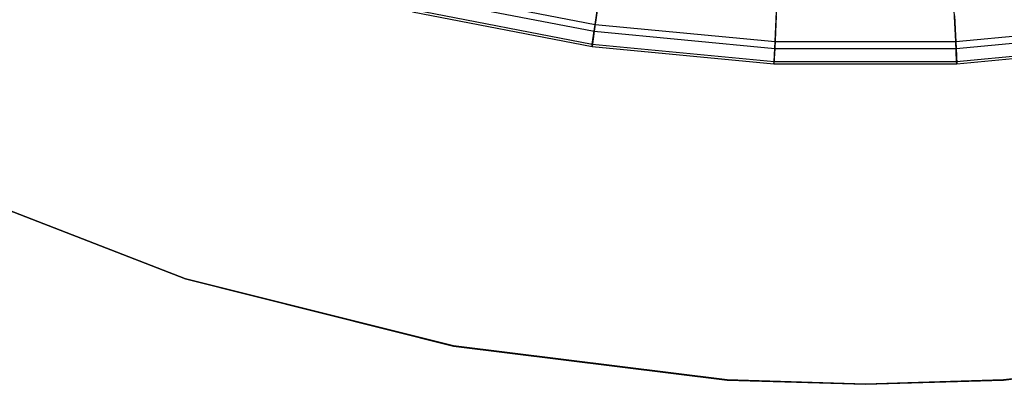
# Model space of a CAD drawing. Extents: x 0.1 to 16.1, y -7.1 to 6.9.
# Tile 14 of 118: x 5.4 to 8.5, y -7.1 to -6. Entities that reach past the tile are written whole.
import ezdxf

# ---------------------------------------------------------------- set-up
doc = ezdxf.new("R2010")
doc.units = 0
doc.header["$LTSCALE"] = 2.54
doc.layers.get('0').update_dxf_attribs({"color": 13, "linetype": 'CONTINUOUS'})

# ---------------------------------------------------------------- blocks, each defined once
blk = doc.blocks.new('DROPS_WOOD_A_PM_STL')
at = {"color": 0}
for p, q in [((5.9579, -6.7692, 27.4), (5.1543, -6.4579, 27.3998)), ((5.9579, -6.7692, 27.4), (5.1543, -6.4579, 27.3998)), ((5.1543, -6.4584, 26.3998), (5.9579, -6.7697, 26.4)), ((5.1543, -6.4584, 26.3998), (5.9579, -6.7697, 26.4)), ((6.7938, -6.9794, 27.4001), (5.9579, -6.7692, 27.4)), ((5.9579, -6.7692, 27.4), (5.9579, -6.7697, 26.4)), ((5.9579, -6.7692, 27.4), (5.9579, -6.7697, 26.4)), ((6.7938, -6.9794, 27.4001), (5.9579, -6.7692, 27.4)), ((5.9579, -6.7697, 26.4), (6.7938, -6.9799, 26.4001)), ((5.9579, -6.7697, 26.4), (6.7938, -6.9799, 26.4001)), ((7.6491, -7.0853, 27.4002), (6.7938, -6.9794, 27.4001)), ((6.7938, -6.9794, 27.4001), (6.7938, -6.9799, 26.4001)), ((6.7938, -6.9794, 27.4001), (6.7938, -6.9799, 26.4001)), ((7.6491, -7.0853, 27.4002), (6.7938, -6.9794, 27.4001)), ((6.7938, -6.9799, 26.4001), (7.6491, -7.0859, 26.4002)), ((6.7938, -6.9799, 26.4001), (7.6491, -7.0859, 26.4002)), ((9.3662, -6.9794, 27.4001), (8.5109, -7.0853, 27.4002)), ((9.3662, -6.9794, 27.4001), (8.5109, -7.0853, 27.4002)), ((8.5109, -7.0859, 26.4002), (9.3662, -6.9799, 26.4001)), ((8.5109, -7.0859, 26.4002), (9.3662, -6.9799, 26.4001)), ((8.08, -7.0986, 27.4002), (7.6491, -7.0853, 27.4002)), ((7.6491, -7.0853, 27.4002), (7.6491, -7.0859, 26.4002)), ((7.6491, -7.0853, 27.4002), (7.6491, -7.0859, 26.4002)), ((8.08, -7.0986, 27.4002), (7.6491, -7.0853, 27.4002)), ((7.6491, -7.0859, 26.4002), (8.08, -7.0991, 26.4002)), ((7.6491, -7.0859, 26.4002), (8.08, -7.0991, 26.4002)), ((8.5109, -7.0853, 27.4002), (8.08, -7.0986, 27.4002)), ((8.5109, -7.0853, 27.4002), (8.08, -7.0986, 27.4002)), ((8.08, -7.0991, 26.4002), (8.5109, -7.0859, 26.4002)), ((8.08, -7.0991, 26.4002), (8.5109, -7.0859, 26.4002)), ((8.08, -7.0986, 27.4002), (8.08, -7.0991, 26.4002)), ((8.08, -7.0986, 27.4002), (8.08, -7.0991, 26.4002)), ((8.5109, -7.0853, 27.4002), (8.5109, -7.0859, 26.4002)), ((8.5109, -7.0853, 27.4002), (8.5109, -7.0859, 26.4002))]:
    blk.add_line(p, q, dxfattribs=at)

msp = doc.modelspace()

# ---------------------------------------------------------------- linework, layer by layer
at = {"color": 0}
for p, q in [((6.6827, -5.8679, 9.1056), (7.2365, -5.9747, 9.1057)), ((6.6827, -5.8679, 9.1056), (7.2365, -5.9747, 9.1057)), ((7.2365, -5.9747, 9.1057), (7.2531, -5.8589, 9.6691)), ((7.2365, -5.9747, 9.1057), (7.2531, -5.8589, 9.6691)), ((6.6777, -5.8894, 7.3847), (7.2335, -5.9965, 7.3848)), ((6.6777, -5.8894, 7.3847), (7.2335, -5.9965, 7.3848)), ((7.2481, -5.895, 6.8185), (7.2335, -5.9965, 7.3848)), ((7.2481, -5.895, 6.8185), (7.2335, -5.9965, 7.3848)), ((6.668, -5.9286, 8.5336), (7.2277, -6.0365, 8.5336)), ((6.668, -5.9286, 8.5336), (7.2277, -6.0365, 8.5336)), ((7.798, -6.0283, 9.1057), (7.8035, -5.9114, 9.6691)), ((7.798, -6.0283, 9.1057), (7.8035, -5.9114, 9.6691)), ((8.362, -6.0283, 9.1057), (8.3565, -5.9114, 9.6691)), ((8.362, -6.0283, 9.1057), (8.3565, -5.9114, 9.6691)), ((6.6663, -5.9358, 7.9582), (7.2267, -6.0438, 7.9582)), ((6.6663, -5.9358, 7.9582), (7.2267, -6.0438, 7.9582)), ((7.8019, -5.9479, 6.8186), (7.797, -6.0503, 7.3848)), ((7.8019, -5.9479, 6.8186), (7.797, -6.0503, 7.3848)), ((8.3581, -5.9479, 6.8186), (8.363, -6.0503, 7.3848)), ((8.3581, -5.9479, 6.8186), (8.363, -6.0503, 7.3848)), ((7.2277, -6.0365, 8.5336), (7.2365, -5.9747, 9.1057)), ((7.2277, -6.0365, 8.5336), (7.2365, -5.9747, 9.1057)), ((7.2365, -5.9747, 9.1057), (7.798, -6.0283, 9.1057)), ((7.2365, -5.9747, 9.1057), (7.798, -6.0283, 9.1057)), ((8.362, -6.0283, 9.1057), (8.9235, -5.9747, 9.1057)), ((8.362, -6.0283, 9.1057), (8.9235, -5.9747, 9.1057)), ((7.2335, -5.9965, 7.3848), (7.2267, -6.0438, 7.9582)), ((7.2335, -5.9965, 7.3848), (7.2267, -6.0438, 7.9582)), ((7.2335, -5.9965, 7.3848), (7.797, -6.0503, 7.3848)), ((7.2335, -5.9965, 7.3848), (7.797, -6.0503, 7.3848)), ((8.363, -6.0503, 7.3848), (8.9265, -5.9965, 7.3848)), ((8.363, -6.0503, 7.3848), (8.9265, -5.9965, 7.3848)), ((7.2267, -6.0438, 7.9582), (7.2277, -6.0365, 8.5336)), ((7.2267, -6.0438, 7.9582), (7.2277, -6.0365, 8.5336)), ((7.2267, -6.0438, 7.9582), (7.7947, -6.098, 7.9583)), ((7.2267, -6.0438, 7.9582), (7.7947, -6.098, 7.9583)), ((7.2277, -6.0365, 8.5336), (7.795, -6.0907, 8.5337)), ((7.2277, -6.0365, 8.5336), (7.795, -6.0907, 8.5337)), ((7.797, -6.0503, 7.3848), (7.7947, -6.098, 7.9583)), ((7.797, -6.0503, 7.3848), (7.7947, -6.098, 7.9583)), ((7.795, -6.0907, 8.5337), (7.798, -6.0283, 9.1057)), ((7.795, -6.0907, 8.5337), (7.798, -6.0283, 9.1057)), ((7.797, -6.0503, 7.3848), (8.363, -6.0503, 7.3848)), ((7.797, -6.0503, 7.3848), (8.363, -6.0503, 7.3848)), ((7.798, -6.0283, 9.1057), (8.362, -6.0283, 9.1057)), ((7.798, -6.0283, 9.1057), (8.362, -6.0283, 9.1057)), ((8.365, -6.0907, 8.5337), (8.362, -6.0283, 9.1057)), ((8.365, -6.0907, 8.5337), (8.362, -6.0283, 9.1057)), ((8.363, -6.0503, 7.3848), (8.3653, -6.098, 7.9583)), ((8.363, -6.0503, 7.3848), (8.3653, -6.098, 7.9583)), ((8.365, -6.0907, 8.5337), (8.9323, -6.0365, 8.5336)), ((8.365, -6.0907, 8.5337), (8.9323, -6.0365, 8.5336)), ((8.3653, -6.098, 7.9583), (8.9333, -6.0438, 7.9582)), ((8.3653, -6.098, 7.9583), (8.9333, -6.0438, 7.9582)), ((7.7947, -6.098, 7.9583), (7.795, -6.0907, 8.5337)), ((7.7947, -6.098, 7.9583), (7.795, -6.0907, 8.5337)), ((7.7947, -6.098, 7.9583), (8.3653, -6.098, 7.9583)), ((7.7947, -6.098, 7.9583), (8.3653, -6.098, 7.9583)), ((7.795, -6.0907, 8.5337), (8.365, -6.0907, 8.5337)), ((7.795, -6.0907, 8.5337), (8.365, -6.0907, 8.5337)), ((8.3653, -6.098, 7.9583), (8.365, -6.0907, 8.5337)), ((8.3653, -6.098, 7.9583), (8.365, -6.0907, 8.5337))]:
    msp.add_line(p, q, dxfattribs=at)

# ---------------------------------------------------------------- block references
msp.add_blockref('DROPS_WOOD_A_PM_STL', (0, 0), dxfattribs=at)

doc.saveas('drawing.dxf')
